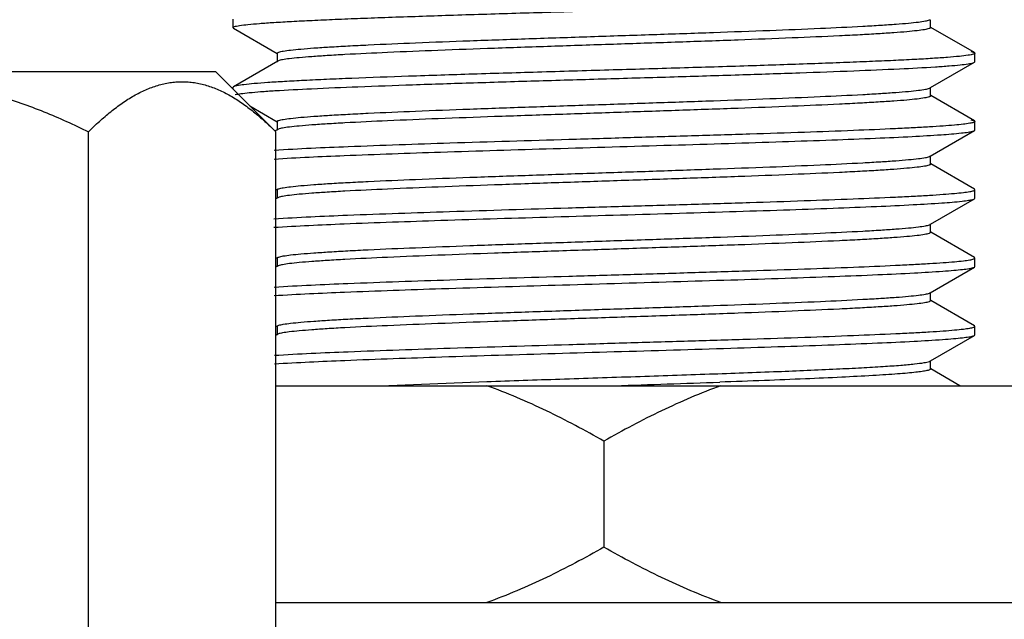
# Model space of a CAD drawing. Header units: inches. Extents: x 0 to 34, y 0 to 22.
# Tile 15 of 168: x 7.392 to 7.675, y 12.454 to 12.627. Entities that reach past the tile are written whole.
import ezdxf

# ---------------------------------------------------------------- set-up
doc = ezdxf.new("R2010")
doc.units = ezdxf.units.IN
doc.header["$LTSCALE"] = 1.87
doc.header["$MEASUREMENT"] = 0
doc.layers.get('0').update_dxf_attribs({"linetype": 'CONTINUOUS'})
doc.layers.add('02___PRT_ALL_AXES', color=7, linetype='CONTINUOUS')

msp = doc.modelspace()

# ---------------------------------------------------------------- linework, layer by layer
at = {"color": 6, "linetype": 'CONTINUOUS'}
for p, q in [((7.45322, 12.62705), (7.45322, 12.62459)), ((7.45335, 12.62443), (7.45322, 12.62459)), ((7.45335, 12.62443), (7.46596, 12.61714)), ((7.65387, 12.6268), (7.65403, 12.62687)), ((7.65419, 12.62459), (7.65419, 12.62687)), ((7.66683, 12.61737), (7.65422, 12.62466)), ((7.466, 12.61721), (7.466, 12.61475)), ((7.66576, 12.61768), (7.66683, 12.61737)), ((7.66683, 12.61737), (7.66696, 12.61721)), ((7.66696, 12.61475), (7.66696, 12.61721)), ((7.46615, 12.61493), (7.45335, 12.60753)), ((7.46615, 12.61493), (7.466, 12.61475)), ((7.46631, 12.61501), (7.46615, 12.61493)), ((7.65419, 12.60728), (7.66683, 12.61459)), ((7.66643, 12.61444), (7.66683, 12.61459)), ((7.66683, 12.61459), (7.66696, 12.61475)), ((7.45335, 12.60753), (7.45321, 12.60737)), ((7.45321, 12.60737), (7.45321, 12.60689)), ((7.65387, 12.60711), (7.65403, 12.60719)), ((7.65403, 12.60719), (7.65419, 12.60737)), ((7.65403, 12.60719), (7.65419, 12.60728)), ((7.65419, 12.60491), (7.65419, 12.60737)), ((7.66683, 12.59768), (7.65422, 12.60497)), ((7.4581, 12.602), (7.46596, 12.59746)), ((7.466, 12.59753), (7.466, 12.59507)), ((7.66583, 12.59798), (7.66683, 12.59768)), ((7.66683, 12.59768), (7.66697, 12.59752)), ((7.66697, 12.59506), (7.66697, 12.59752)), ((7.46615, 12.59524), (7.46541, 12.59481)), ((7.46615, 12.59525), (7.466, 12.59507)), ((7.46631, 12.59532), (7.46616, 12.59525)), ((7.65403, 12.5875), (7.66683, 12.5949)), ((7.66632, 12.59472), (7.66683, 12.5949)), ((7.66683, 12.5949), (7.66697, 12.59506)), ((7.65387, 12.58743), (7.65403, 12.5875)), ((7.65403, 12.5875), (7.65419, 12.58768)), ((7.65419, 12.58522), (7.65419, 12.5875)), ((7.66682, 12.578), (7.65422, 12.58529)), ((7.46558, 12.57799), (7.46596, 12.57778)), ((7.466, 12.57784), (7.466, 12.57538)), ((7.66696, 12.57784), (7.66682, 12.578)), ((7.66696, 12.57538), (7.66696, 12.57784)), ((7.46616, 12.57556), (7.46558, 12.57523)), ((7.46616, 12.57556), (7.466, 12.57538)), ((7.46631, 12.57564), (7.46616, 12.57556)), ((7.65419, 12.56791), (7.66683, 12.57522)), ((7.66639, 12.57505), (7.66683, 12.57522)), ((7.66683, 12.57522), (7.66696, 12.57538)), ((7.65387, 12.56774), (7.65403, 12.56782)), ((7.65403, 12.56782), (7.65419, 12.568)), ((7.65403, 12.56782), (7.65419, 12.56791)), ((7.65419, 12.56554), (7.65419, 12.568)), ((7.66683, 12.55831), (7.65422, 12.5656)), ((7.46558, 12.55831), (7.46596, 12.55809)), ((7.466, 12.55816), (7.466, 12.55569)), ((7.66697, 12.55816), (7.66683, 12.55831)), ((7.66697, 12.55569), (7.66697, 12.55816)), ((7.46615, 12.55587), (7.46558, 12.55554)), ((7.46615, 12.55588), (7.466, 12.55569)), ((7.46631, 12.55595), (7.46615, 12.55587)), ((7.65403, 12.54813), (7.66683, 12.55554)), ((7.66645, 12.55539), (7.66683, 12.55554)), ((7.66683, 12.55554), (7.66697, 12.55569)), ((7.65387, 12.54806), (7.65403, 12.54813)), ((7.65403, 12.54813), (7.65419, 12.54831)), ((7.65419, 12.54585), (7.65419, 12.54813)), ((7.66683, 12.53863), (7.65422, 12.54592)), ((7.46558, 12.53862), (7.46596, 12.5384)), ((7.466, 12.53847), (7.466, 12.53601)), ((7.46631, 12.53627), (7.46615, 12.53619)), ((7.66696, 12.53847), (7.66683, 12.53863)), ((7.66696, 12.53601), (7.66696, 12.53847)), ((7.46615, 12.53619), (7.46558, 12.53586)), ((7.46615, 12.53619), (7.466, 12.53601)), ((7.65419, 12.52854), (7.66683, 12.53585)), ((7.66643, 12.5357), (7.66683, 12.53585)), ((7.66683, 12.53585), (7.66696, 12.53601)), ((7.65387, 12.52837), (7.65403, 12.52845)), ((7.65403, 12.52845), (7.65419, 12.52863)), ((7.65403, 12.52845), (7.65419, 12.52854)), ((7.65419, 12.52617), (7.65419, 12.52863)), ((7.66266, 12.52135), (7.65422, 12.52623)), ((7.49582, 12.52135), (7.52632, 12.52256))]:
    msp.add_line(p, q, dxfattribs=at)
at = {"color": 7, "linetype": 'CONTINUOUS'}
for p, q in [((7.26702, 12.61189), (7.44821, 12.61189)), ((7.46558, 12.59452), (7.44821, 12.61189)), ((7.4116, 12.44136), (7.4116, 12.59452)), ((7.46558, 12.44136), (7.46558, 12.59452))]:
    msp.add_line(p, q, dxfattribs=at)
at = {"color": 6, "linetype": 'CONTINUOUS'}
msp.add_arc((7.18344, 24.09841), 11.58329, 271.879074, 272.028499, dxfattribs=at)
for points, knots in [([(7.45322, 12.62459), (7.45322, 12.62465), (7.4534, 12.6248), (7.45376, 12.62491), (7.45437, 12.62506), (7.45564, 12.62528), (7.45783, 12.62553), (7.46113, 12.62582), (7.46534, 12.62611), (7.4704, 12.6264), (7.47627, 12.6267), (7.4829, 12.62699), (7.49022, 12.62729), (7.50119, 12.62769), (7.5161, 12.62819), (7.53505, 12.62878), (7.5549, 12.62936), (7.57493, 12.62995), (7.59443, 12.63053), (7.6127, 12.63112), (7.62906, 12.6317), (7.64294, 12.63227), (7.65271, 12.63277), (7.65891, 12.6332), (7.66225, 12.63348), (7.66467, 12.63377), (7.66597, 12.63398), (7.66645, 12.63413)], [0, 0, 0, 0, 0.000889, 0.00271, 0.005601, 0.009585, 0.020844, 0.036446, 0.056236, 0.080037, 0.107636, 0.138779, 0.173201, 0.210591, 0.292897, 0.382721, 0.476814, 0.571793, 0.664231, 0.750809, 0.828411, 0.894193, 0.945847, 0.965785, 0.981531, 0.992958, 1, 1, 1, 1]), ([(7.466, 12.61721), (7.466, 12.61727), (7.46615, 12.61742), (7.46672, 12.61762), (7.46799, 12.61788), (7.47011, 12.61815), (7.47306, 12.61844), (7.4768, 12.61874), (7.4813, 12.61903), (7.48653, 12.61933), (7.49478, 12.61974), (7.5065, 12.62025), (7.52191, 12.62083), (7.53872, 12.62142), (7.5563, 12.62201), (7.57403, 12.62259), (7.59124, 12.62318), (7.60732, 12.62377), (7.62168, 12.62435), (7.63232, 12.62486), (7.63959, 12.62528), (7.64398, 12.62557), (7.64761, 12.62586), (7.65044, 12.62615), (7.65244, 12.62644), (7.6535, 12.62665), (7.65387, 12.6268)], [0, 0, 0, 0, 0.000983, 0.002873, 0.009881, 0.021303, 0.037076, 0.057062, 0.081098, 0.108958, 0.140393, 0.212818, 0.295743, 0.386145, 0.480735, 0.576067, 0.668669, 0.755166, 0.832411, 0.897595, 0.924906, 0.948356, 0.967729, 0.982868, 0.993639, 1, 1, 1, 1]), ([(7.65419, 12.62459), (7.65419, 12.62453), (7.65403, 12.62439), (7.65346, 12.62418), (7.65219, 12.62392), (7.65007, 12.62365), (7.64712, 12.62336), (7.64338, 12.62307), (7.63888, 12.62277), (7.63366, 12.62248), (7.6254, 12.62206), (7.61369, 12.62156), (7.59827, 12.62097), (7.58146, 12.62038), (7.56388, 12.6198), (7.54616, 12.61921), (7.52894, 12.61862), (7.51286, 12.61803), (7.4985, 12.61745), (7.48786, 12.61695), (7.48059, 12.61653), (7.4762, 12.61623), (7.47258, 12.61594), (7.46974, 12.61566), (7.46774, 12.61537), (7.46668, 12.61516), (7.46631, 12.61501)], [0, 0, 0, 0, 0.000982, 0.002872, 0.009881, 0.021302, 0.037075, 0.05706, 0.081096, 0.108955, 0.140389, 0.212813, 0.295737, 0.386138, 0.480726, 0.576057, 0.668659, 0.755156, 0.832402, 0.897588, 0.924899, 0.948351, 0.967725, 0.982865, 0.993637, 1, 1, 1, 1]), ([(7.66697, 12.61721), (7.66697, 12.61715), (7.66677, 12.617), (7.6664, 12.61689), (7.66577, 12.61673), (7.66446, 12.61652), (7.6622, 12.61626), (7.6588, 12.61597), (7.65447, 12.61567), (7.64925, 12.61537), (7.64321, 12.61508), (7.63639, 12.61478), (7.62886, 12.61448), (7.61761, 12.61406), (7.60234, 12.61355), (7.58298, 12.61296), (7.56277, 12.61237), (7.54246, 12.61177), (7.5228, 12.61118), (7.50453, 12.61059), (7.49049, 12.61008), (7.48046, 12.60966), (7.474, 12.60936), (7.46835, 12.60906), (7.46355, 12.60877), (7.45965, 12.60847), (7.45669, 12.60818), (7.45481, 12.60793), (7.45381, 12.60771), (7.45347, 12.6076), (7.45335, 12.60753)], [0, 0, 0, 0, 0.000914, 0.002793, 0.005778, 0.009889, 0.02148, 0.037512, 0.057857, 0.082318, 0.110683, 0.142679, 0.177997, 0.216315, 0.300506, 0.392154, 0.487809, 0.58394, 0.67697, 0.763433, 0.840138, 0.873915, 0.904208, 0.930742, 0.953262, 0.971578, 0.985535, 0.995012, 0.998061, 1, 1, 1, 1]), ([(7.45391, 12.60527), (7.45443, 12.6054), (7.45576, 12.60561), (7.45819, 12.60588), (7.46147, 12.60616), (7.46746, 12.60657), (7.47681, 12.60705), (7.49003, 12.6076), (7.5056, 12.60816), (7.52298, 12.60872), (7.5416, 12.60929), (7.56084, 12.60985), (7.58006, 12.61041), (7.5986, 12.61098), (7.61587, 12.61154), (7.63127, 12.6121), (7.6443, 12.61265), (7.65346, 12.61313), (7.65928, 12.61354), (7.66243, 12.61382), (7.66472, 12.61409), (7.66596, 12.6143), (7.66643, 12.61444)], [0, 0, 0, 0, 0.007462, 0.018984, 0.034493, 0.053863, 0.10358, 0.166504, 0.24053, 0.323175, 0.41171, 0.50318, 0.594527, 0.682729, 0.764812, 0.838048, 0.900023, 0.948649, 0.967436, 0.982316, 0.993186, 1, 1, 1, 1]), ([(7.466, 12.59753), (7.466, 12.59759), (7.46615, 12.59773), (7.46672, 12.59793), (7.46799, 12.59819), (7.47011, 12.59847), (7.47306, 12.59876), (7.4768, 12.59905), (7.4813, 12.59934), (7.48652, 12.59964), (7.49478, 12.60006), (7.50649, 12.60056), (7.52191, 12.60115), (7.53871, 12.60173), (7.5563, 12.60232), (7.57402, 12.60291), (7.59123, 12.6035), (7.60731, 12.60408), (7.62167, 12.60467), (7.63231, 12.60517), (7.63958, 12.60559), (7.64397, 12.60589), (7.6476, 12.60618), (7.65043, 12.60646), (7.65244, 12.60675), (7.6535, 12.60696), (7.65387, 12.60711)], [0, 0, 0, 0, 0.000977, 0.002866, 0.009875, 0.021296, 0.037068, 0.057052, 0.081085, 0.108942, 0.140374, 0.212792, 0.29571, 0.386106, 0.48069, 0.576018, 0.668618, 0.755116, 0.832364, 0.897555, 0.92487, 0.948326, 0.967706, 0.982851, 0.99363, 1, 1, 1, 1]), ([(7.65419, 12.60491), (7.65419, 12.60485), (7.65403, 12.6047), (7.65347, 12.6045), (7.65219, 12.60424), (7.65007, 12.60396), (7.64712, 12.60367), (7.64338, 12.60338), (7.63888, 12.60309), (7.63366, 12.60279), (7.6254, 12.60238), (7.61369, 12.60187), (7.59828, 12.60129), (7.58148, 12.6007), (7.5639, 12.60011), (7.54617, 12.59952), (7.52896, 12.59894), (7.51288, 12.59835), (7.49852, 12.59777), (7.48788, 12.59726), (7.48061, 12.59684), (7.47621, 12.59655), (7.47259, 12.59625), (7.46975, 12.59597), (7.46775, 12.59568), (7.46668, 12.59547), (7.46631, 12.59532)], [0, 0, 0, 0, 0.000975, 0.002864, 0.009872, 0.021292, 0.037062, 0.057044, 0.081075, 0.108928, 0.140357, 0.212768, 0.295678, 0.386067, 0.480644, 0.575968, 0.668566, 0.755064, 0.832317, 0.897515, 0.924835, 0.948297, 0.967683, 0.982836, 0.993622, 1, 1, 1, 1]), ([(7.66697, 12.59752), (7.66697, 12.59747), (7.66683, 12.59735), (7.66634, 12.59717), (7.66524, 12.59694), (7.66341, 12.5967), (7.66084, 12.59645), (7.65759, 12.5962), (7.65366, 12.59594), (7.64909, 12.59568), (7.64179, 12.59532), (7.63131, 12.59488), (7.61734, 12.59437), (7.60178, 12.59385), (7.58507, 12.59334), (7.56767, 12.59283), (7.54449, 12.59215), (7.51737, 12.59134), (7.48909, 12.59036), (7.47222, 12.58963), (7.46514, 12.58918)], [0, 0, 0, 0, 0.000793, 0.002315, 0.007975, 0.017198, 0.029937, 0.046121, 0.065635, 0.088348, 0.114122, 0.174107, 0.243939, 0.321661, 0.405125, 0.492045, 0.580014, 0.749405, 0.894696, 1, 1, 1, 1]), ([(7.46507, 12.58671), (7.47179, 12.58714), (7.48777, 12.58785), (7.51458, 12.58879), (7.546, 12.58974), (7.57366, 12.59054), (7.59567, 12.5912), (7.61109, 12.5917), (7.62522, 12.59219), (7.63768, 12.59268), (7.64818, 12.59316), (7.65643, 12.59364), (7.6618, 12.59405), (7.66482, 12.59442), (7.6659, 12.59461), (7.66632, 12.59472)], [0, 0, 0, 0, 0.1003, 0.238116, 0.399591, 0.568399, 0.650187, 0.727449, 0.798226, 0.860696, 0.913276, 0.954633, 0.983773, 0.993529, 1, 1, 1, 1]), ([(7.466, 12.57784), (7.466, 12.5779), (7.46615, 12.57805), (7.46672, 12.57825), (7.46799, 12.57851), (7.47011, 12.57878), (7.47306, 12.57907), (7.4768, 12.57937), (7.4813, 12.57966), (7.48652, 12.57996), (7.49478, 12.58037), (7.50649, 12.58088), (7.5219, 12.58146), (7.5387, 12.58205), (7.55629, 12.58264), (7.57401, 12.58322), (7.59122, 12.58381), (7.6073, 12.5844), (7.62166, 12.58498), (7.63231, 12.58549), (7.63957, 12.58591), (7.64397, 12.5862), (7.6476, 12.58649), (7.65043, 12.58678), (7.65243, 12.58706), (7.6535, 12.58727), (7.65387, 12.58743)], [0, 0, 0, 0, 0.000978, 0.002867, 0.009875, 0.021295, 0.037065, 0.057046, 0.081078, 0.108931, 0.14036, 0.212772, 0.295683, 0.386072, 0.48065, 0.575973, 0.668572, 0.75507, 0.832322, 0.89752, 0.924839, 0.948301, 0.967686, 0.982838, 0.993624, 1, 1, 1, 1]), ([(7.65419, 12.58522), (7.65419, 12.58516), (7.65403, 12.58502), (7.65346, 12.58482), (7.65219, 12.58455), (7.65007, 12.58428), (7.64712, 12.58399), (7.64338, 12.5837), (7.63888, 12.5834), (7.63366, 12.58311), (7.6254, 12.58269), (7.61369, 12.58219), (7.59828, 12.5816), (7.58148, 12.58102), (7.5639, 12.58043), (7.54617, 12.57984), (7.52896, 12.57925), (7.51288, 12.57867), (7.49852, 12.57808), (7.48788, 12.57758), (7.48061, 12.57716), (7.47621, 12.57686), (7.47259, 12.57657), (7.46975, 12.57629), (7.46775, 12.576), (7.46668, 12.57579), (7.46631, 12.57564)], [0, 0, 0, 0, 0.000977, 0.002866, 0.009874, 0.021294, 0.037064, 0.057045, 0.081076, 0.108929, 0.140357, 0.212768, 0.295678, 0.386066, 0.480643, 0.575967, 0.668564, 0.755063, 0.832315, 0.897514, 0.924834, 0.948297, 0.967683, 0.982836, 0.993622, 1, 1, 1, 1]), ([(7.46502, 12.56948), (7.47209, 12.56994), (7.48894, 12.57067), (7.51721, 12.57165), (7.54434, 12.57246), (7.56754, 12.57314), (7.58496, 12.57365), (7.60169, 12.57417), (7.61727, 12.57468), (7.63126, 12.57519), (7.64175, 12.57563), (7.64907, 12.576), (7.65365, 12.57625), (7.65758, 12.57651), (7.66084, 12.57676), (7.6634, 12.57702), (7.66524, 12.57726), (7.66634, 12.57748), (7.66683, 12.57766), (7.66696, 12.57779), (7.66696, 12.57784)], [0, 0, 0, 0, 0.105027, 0.250189, 0.419576, 0.507581, 0.594555, 0.678085, 0.755864, 0.825754, 0.88581, 0.911611, 0.934342, 0.953867, 0.97006, 0.982808, 0.992036, 0.997692, 0.99921, 1, 1, 1, 1]), ([(7.46502, 12.56702), (7.47176, 12.56746), (7.48777, 12.56817), (7.51466, 12.56911), (7.54617, 12.57006), (7.5739, 12.57086), (7.59596, 12.57153), (7.6114, 12.57202), (7.62553, 12.57251), (7.63799, 12.573), (7.64845, 12.57349), (7.65665, 12.57397), (7.66197, 12.57438), (7.66494, 12.57476), (7.66598, 12.57494), (7.66639, 12.57505)], [0, 0, 0, 0, 0.10043, 0.238581, 0.400463, 0.56962, 0.651525, 0.728839, 0.799588, 0.861969, 0.914374, 0.955447, 0.984217, 0.993761, 1, 1, 1, 1]), ([(7.66696, 12.57538), (7.66696, 12.57538), (7.66696, 12.57539), (7.66696, 12.5754), (7.66696, 12.5754)], [0, 0, 0, 0, 0.495259, 1, 1, 1, 1]), ([(7.466, 12.55816), (7.466, 12.55822), (7.46615, 12.55836), (7.46672, 12.55856), (7.46799, 12.55882), (7.47011, 12.5591), (7.47306, 12.55939), (7.4768, 12.55968), (7.4813, 12.55997), (7.48652, 12.56027), (7.49478, 12.56069), (7.50649, 12.56119), (7.5219, 12.56178), (7.5387, 12.56236), (7.55629, 12.56295), (7.57401, 12.56354), (7.59122, 12.56413), (7.6073, 12.56471), (7.62166, 12.5653), (7.6323, 12.5658), (7.63957, 12.56622), (7.64397, 12.56651), (7.64759, 12.56681), (7.65043, 12.56709), (7.65243, 12.56738), (7.6535, 12.56759), (7.65387, 12.56774)], [0, 0, 0, 0, 0.000975, 0.002864, 0.009872, 0.021292, 0.037062, 0.057043, 0.081074, 0.108927, 0.140355, 0.212766, 0.295675, 0.386063, 0.48064, 0.575963, 0.668561, 0.755059, 0.832312, 0.897511, 0.924832, 0.948294, 0.967681, 0.982835, 0.993622, 1, 1, 1, 1]), ([(7.65419, 12.56554), (7.65419, 12.56548), (7.65403, 12.56533), (7.65346, 12.56513), (7.65219, 12.56487), (7.65007, 12.5646), (7.64712, 12.5643), (7.64338, 12.56401), (7.63888, 12.56372), (7.63366, 12.56342), (7.6254, 12.56301), (7.61369, 12.5625), (7.59827, 12.56192), (7.58147, 12.56133), (7.56388, 12.56074), (7.54616, 12.56015), (7.52895, 12.55957), (7.51287, 12.55898), (7.49851, 12.5584), (7.48787, 12.55789), (7.4806, 12.55747), (7.47621, 12.55718), (7.47258, 12.55688), (7.46975, 12.5566), (7.46775, 12.55631), (7.46668, 12.5561), (7.46631, 12.55595)], [0, 0, 0, 0, 0.000978, 0.002868, 0.009877, 0.021298, 0.03707, 0.057054, 0.081088, 0.108945, 0.140378, 0.212798, 0.295717, 0.386115, 0.480699, 0.576028, 0.668629, 0.755126, 0.832374, 0.897564, 0.924878, 0.948333, 0.96771, 0.982855, 0.993632, 1, 1, 1, 1]), ([(7.4651, 12.5498), (7.47218, 12.55026), (7.48905, 12.55099), (7.51733, 12.55197), (7.54446, 12.55278), (7.56766, 12.55346), (7.58506, 12.55397), (7.60178, 12.55448), (7.61734, 12.555), (7.63132, 12.55551), (7.6418, 12.55595), (7.6491, 12.55631), (7.65367, 12.55657), (7.6576, 12.55683), (7.66086, 12.55708), (7.66341, 12.55733), (7.66525, 12.55757), (7.66634, 12.5578), (7.66683, 12.55798), (7.66696, 12.5581), (7.66696, 12.55816)], [0, 0, 0, 0, 0.105216, 0.250523, 0.41996, 0.50795, 0.594897, 0.678389, 0.756136, 0.825977, 0.885949, 0.911725, 0.934448, 0.95397, 0.97015, 0.982869, 0.992062, 0.997697, 0.999211, 1, 1, 1, 1]), ([(7.4651, 12.54734), (7.47187, 12.54778), (7.48794, 12.54849), (7.51493, 12.54943), (7.54652, 12.55038), (7.5743, 12.55119), (7.59638, 12.55185), (7.61182, 12.55235), (7.62593, 12.55284), (7.63835, 12.55333), (7.64876, 12.55382), (7.65605, 12.55425), (7.66068, 12.55461), (7.6632, 12.55485), (7.66505, 12.55509), (7.66607, 12.55527), (7.66645, 12.55539)], [0, 0, 0, 0, 0.100859, 0.239527, 0.401872, 0.571311, 0.653271, 0.730579, 0.80125, 0.863437, 0.915573, 0.956348, 0.972139, 0.984713, 0.994012, 1, 1, 1, 1]), ([(7.466, 12.53847), (7.466, 12.53853), (7.46615, 12.53868), (7.46672, 12.53888), (7.46799, 12.53914), (7.47011, 12.53941), (7.47306, 12.5397), (7.4768, 12.54), (7.4813, 12.54029), (7.48653, 12.54059), (7.49478, 12.541), (7.5065, 12.54151), (7.52191, 12.54209), (7.53872, 12.54268), (7.5563, 12.54327), (7.57403, 12.54385), (7.59124, 12.54444), (7.60732, 12.54503), (7.62168, 12.54561), (7.63232, 12.54612), (7.63959, 12.54654), (7.64398, 12.54683), (7.64761, 12.54712), (7.65044, 12.54741), (7.65244, 12.5477), (7.6535, 12.54791), (7.65387, 12.54806)], [0, 0, 0, 0, 0.000983, 0.002873, 0.009881, 0.021303, 0.037076, 0.057062, 0.081098, 0.108958, 0.140393, 0.212818, 0.295743, 0.386145, 0.480735, 0.576067, 0.668669, 0.755166, 0.832411, 0.897595, 0.924906, 0.948356, 0.967729, 0.982868, 0.993639, 1, 1, 1, 1]), ([(7.65419, 12.54585), (7.65419, 12.54579), (7.65403, 12.54565), (7.65346, 12.54544), (7.65219, 12.54518), (7.65007, 12.54491), (7.64712, 12.54462), (7.64338, 12.54433), (7.63888, 12.54403), (7.63366, 12.54374), (7.6254, 12.54332), (7.61369, 12.54282), (7.59827, 12.54223), (7.58146, 12.54164), (7.56388, 12.54106), (7.54616, 12.54047), (7.52894, 12.53988), (7.51286, 12.53929), (7.4985, 12.53871), (7.48786, 12.53821), (7.48059, 12.53779), (7.4762, 12.53749), (7.47258, 12.5372), (7.46974, 12.53692), (7.46774, 12.53663), (7.46668, 12.53642), (7.46631, 12.53627)], [0, 0, 0, 0, 0.000982, 0.002872, 0.009881, 0.021302, 0.037075, 0.05706, 0.081096, 0.108955, 0.140389, 0.212813, 0.295737, 0.386138, 0.480726, 0.576057, 0.668659, 0.755156, 0.832402, 0.897588, 0.924899, 0.948351, 0.967725, 0.982865, 0.993637, 1, 1, 1, 1]), ([(7.46516, 12.53012), (7.47224, 12.53058), (7.48912, 12.53131), (7.51742, 12.53229), (7.54454, 12.53309), (7.56774, 12.53377), (7.58514, 12.53429), (7.60185, 12.5348), (7.6174, 12.53531), (7.63137, 12.53582), (7.64184, 12.53627), (7.64914, 12.53663), (7.65371, 12.53689), (7.65763, 12.53714), (7.66088, 12.5374), (7.66343, 12.53765), (7.66525, 12.53789), (7.66635, 12.53812), (7.66683, 12.53829), (7.66697, 12.53842), (7.66697, 12.53847)], [0, 0, 0, 0, 0.105359, 0.250757, 0.420218, 0.508211, 0.595154, 0.678654, 0.756365, 0.82616, 0.886129, 0.911897, 0.934597, 0.954087, 0.97023, 0.982911, 0.992075, 0.997696, 0.99921, 1, 1, 1, 1]), ([(7.46516, 12.52766), (7.47192, 12.52809), (7.48799, 12.52881), (7.51495, 12.52975), (7.5465, 12.53069), (7.57425, 12.5315), (7.59631, 12.53217), (7.61173, 12.53266), (7.62584, 12.53315), (7.63826, 12.53364), (7.64867, 12.53413), (7.65598, 12.53456), (7.66062, 12.53492), (7.66315, 12.53516), (7.66501, 12.5354), (7.66604, 12.53558), (7.66643, 12.5357)], [0, 0, 0, 0, 0.100887, 0.239485, 0.401671, 0.570972, 0.6529, 0.730179, 0.800819, 0.863041, 0.91526, 0.956109, 0.971941, 0.984566, 0.993928, 1, 1, 1, 1]), ([(7.52632, 12.52256), (7.53335, 12.52281), (7.54764, 12.52329), (7.56904, 12.524), (7.58995, 12.52471), (7.60926, 12.52541), (7.62387, 12.52602), (7.63399, 12.52653), (7.64016, 12.52688), (7.64525, 12.52724), (7.6492, 12.52758), (7.65194, 12.52793), (7.65339, 12.52818), (7.65387, 12.52837)], [0, 0, 0, 0, 0.165288, 0.335889, 0.502671, 0.656705, 0.789751, 0.846125, 0.8947, 0.934828, 0.96598, 0.987773, 1, 1, 1, 1]), ([(7.65419, 12.52617), (7.65419, 12.52605), (7.65372, 12.52583), (7.65298, 12.52566), (7.6516, 12.52542), (7.64976, 12.52519), (7.64739, 12.52496), (7.64453, 12.52473), (7.64119, 12.5245), (7.63582, 12.52417), (7.62808, 12.52376), (7.61768, 12.5233), (7.60596, 12.52283), (7.59774, 12.52253), (7.59345, 12.52238)], [0, 0, 0, 0, 0.005858, 0.019593, 0.041797, 0.072494, 0.111537, 0.158708, 0.213778, 0.276435, 0.423013, 0.595162, 0.788959, 1, 1, 1, 1])]:
    msp.add_open_spline(points, degree=3, knots=knots, dxfattribs=at)
at = {"color": 7, "linetype": 'CONTINUOUS'}
for points, knots in [([(7.35762, 12.60899), (7.35997, 12.60899), (7.36349, 12.60885), (7.36817, 12.60842), (7.37284, 12.60781), (7.37862, 12.60674), (7.38545, 12.605), (7.39218, 12.60287), (7.40098, 12.59956), (7.4074, 12.59662), (7.4116, 12.59452)], [0, 0, 0, 0, 0.125001, 0.187527, 0.250044, 0.37505, 0.500053, 0.625056, 0.750056, 1, 1, 1, 1]), ([(7.4116, 12.59452), (7.41263, 12.59556), (7.41472, 12.59756), (7.41795, 12.60034), (7.42125, 12.60283), (7.42461, 12.60497), (7.42748, 12.60643), (7.42981, 12.60737), (7.43211, 12.60814), (7.43446, 12.60867), (7.43682, 12.60894), (7.43859, 12.60901), (7.44036, 12.60894), (7.44272, 12.60867), (7.44507, 12.60814), (7.44737, 12.60737), (7.4497, 12.60643), (7.45257, 12.60497), (7.45593, 12.60283), (7.45923, 12.60034), (7.46246, 12.59756), (7.46454, 12.59556), (7.46558, 12.59452)], [0, 0, 0, 0, 0.069983, 0.137898, 0.203559, 0.266843, 0.327777, 0.357431, 0.386599, 0.443738, 0.471927, 0.5, 0.528073, 0.556262, 0.613401, 0.642569, 0.672223, 0.733157, 0.796441, 0.862102, 0.930017, 1, 1, 1, 1])]:
    msp.add_open_spline(points, degree=3, knots=knots, dxfattribs=at)
at = {"layer": '02___PRT_ALL_AXES', "color": 7, "linetype": 'CONTINUOUS'}
for p, q in [((7.46558, 12.52135), (7.69765, 12.52135)), ((7.56009, 12.50535), (7.56009, 12.47485)), ((7.46558, 12.45885), (7.69765, 12.45885))]:
    msp.add_line(p, q, dxfattribs=at)
for points, knots in [([(7.56009, 12.50535), (7.55738, 12.50692), (7.55191, 12.50995), (7.5408, 12.51558), (7.53221, 12.51924), (7.52638, 12.52135)], [0, 0, 0, 0, 0.251672, 0.502293, 1, 1, 1, 1]), ([(7.5938, 12.52135), (7.58797, 12.51924), (7.57938, 12.51558), (7.56827, 12.50995), (7.5628, 12.50692), (7.56009, 12.50535)], [0, 0, 0, 0, 0.497707, 0.748328, 1, 1, 1, 1]), ([(7.56009, 12.47485), (7.55738, 12.47328), (7.55191, 12.47025), (7.5408, 12.46462), (7.53221, 12.46096), (7.52638, 12.45885)], [0, 0, 0, 0, 0.251672, 0.502293, 1, 1, 1, 1]), ([(7.5938, 12.45885), (7.58797, 12.46096), (7.57938, 12.46462), (7.56827, 12.47025), (7.5628, 12.47328), (7.56009, 12.47485)], [0, 0, 0, 0, 0.497707, 0.748328, 1, 1, 1, 1])]:
    msp.add_open_spline(points, degree=3, knots=knots, dxfattribs=at)

doc.saveas('drawing.dxf')
